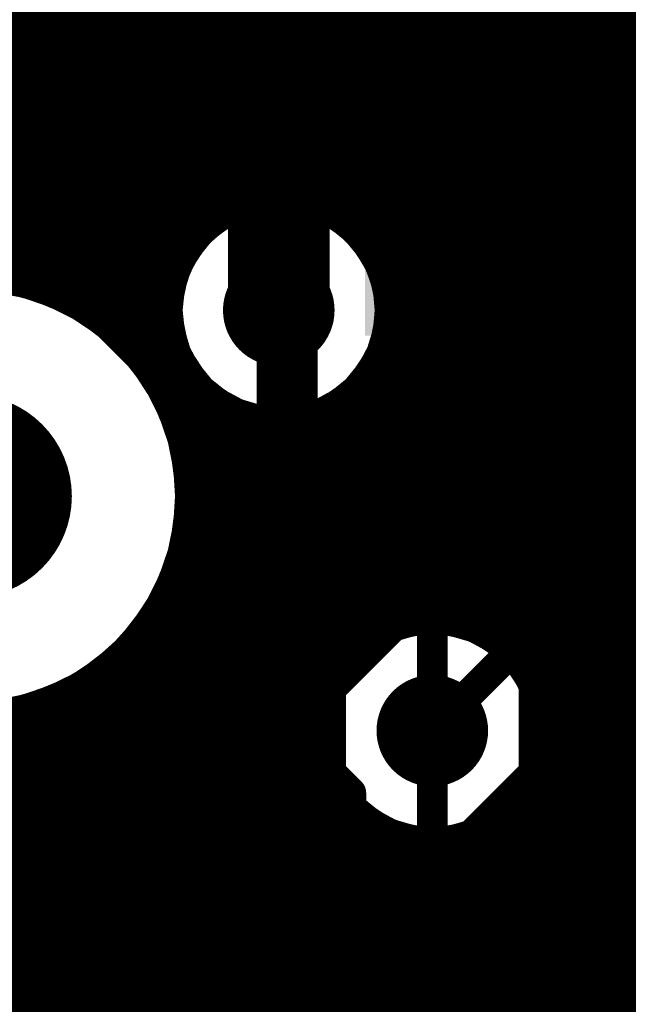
# Model space of a CAD drawing. Header units: millimetres. Extents: x 1.27 to 3.86, y 0.66 to 4.7.
# Tile 184 of 236: x 3.52 to 3.64, y 3.41 to 3.6. Entities that reach past the tile are written whole.
import ezdxf

# ---------------------------------------------------------------- set-up
doc = ezdxf.new("R2010")
doc.units = ezdxf.units.MM
doc.header["$MEASUREMENT"] = 0
for name, color, linetype in [('BottomLayer', 5, 'Continuous'), ('MidLayer1', 16, 'Continuous'), ('MidLayer2', 76, 'Continuous'), ('MidLayer3', 90, 'Continuous'), ('MidLayer4', 156, 'Continuous'), ('MidLayer5', 130, 'Continuous'), ('MidLayer6', 216, 'Continuous'), ('MultiLayer', 9, 'Continuous'), ('PadHoleLayer', 156, 'Continuous'), ('TopLayer', 1, 'Continuous'), ('ViaHoleLayer', 16, 'Continuous')]:
    doc.layers.add(name, color=color, linetype=linetype)

# ---------------------------------------------------------------- blocks, each defined once
blk = doc.blocks.new('0201L_56')
at = {"layer": 'TopLayer'}
for points in [[(-0.00394, -0.0063), (-0.00394, 0.0063), (-0.01811, -0.0063), (-0.01811, 0.0063)], [(0.01811, -0.0063), (0.01811, 0.0063), (0.00394, -0.0063), (0.00394, 0.0063)]]:
    blk.add_solid(points, dxfattribs=at)
blk = doc.blocks.new('0402_121')
at = {"layer": 'TopLayer'}
for points in [[(-0.00787, -0.01181), (-0.00787, 0.01181), (-0.03937, -0.01181), (-0.03937, 0.01181)], [(0.03937, -0.01181), (0.03937, 0.01181), (0.00787, -0.01181), (0.00787, 0.01181)]]:
    blk.add_solid(points, dxfattribs=at)
blk = doc.blocks.new('S______QSH_030_01_X_D_A_B_201')
at = {"layer": 'PadHoleLayer', "const_width": 0.02008}
blk.add_lwpolyline([(0.09508, 0.39626, 1), (0.11516, 0.39626, 1)], format="xyb", close=True, dxfattribs=at)
blk = doc.blocks.new('0201_S____B_272')
at = {"layer": 'BottomLayer'}
for points in [[(-0.02205, 0.00827), (-0.02205, -0.00827), (-0.00394, 0.00827), (-0.00394, -0.00827)], [(0.00394, 0.00827), (0.00394, -0.00827), (0.02205, 0.00827), (0.02205, -0.00827)]]:
    blk.add_solid(points, dxfattribs=at)
blk = doc.blocks.new('0201_S____B_273')
at = {"layer": 'BottomLayer'}
for points in [[(-0.02205, 0.00827), (-0.02205, -0.00827), (-0.00394, 0.00827), (-0.00394, -0.00827)], [(0.00394, 0.00827), (0.00394, -0.00827), (0.02205, 0.00827), (0.02205, -0.00827)]]:
    blk.add_solid(points, dxfattribs=at)
blk = doc.blocks.new('0402_352')
at = {"layer": 'TopLayer'}
for points in [[(-0.00787, -0.01181), (-0.00787, 0.01181), (-0.03937, -0.01181), (-0.03937, 0.01181)], [(0.03937, -0.01181), (0.03937, 0.01181), (0.00787, -0.01181), (0.00787, 0.01181)]]:
    blk.add_solid(points, dxfattribs=at)
blk = doc.blocks.new('0402L_B_355')
at = {"layer": 'BottomLayer'}
for points in [[(-0.0315, 0.00984), (-0.0315, -0.00984), (-0.00787, 0.00984), (-0.00787, -0.00984)], [(0.00787, 0.00984), (0.00787, -0.00984), (0.0315, 0.00984), (0.0315, -0.00984)]]:
    blk.add_solid(points, dxfattribs=at)
blk = doc.blocks.new('0402L_B_356')
at = {"layer": 'BottomLayer'}
for points in [[(-0.0315, 0.00984), (-0.0315, -0.00984), (-0.00787, 0.00984), (-0.00787, -0.00984)], [(0.00787, 0.00984), (0.00787, -0.00984), (0.0315, 0.00984), (0.0315, -0.00984)]]:
    blk.add_solid(points, dxfattribs=at)

msp = doc.modelspace()

# ---------------------------------------------------------------- linework, layer by layer
at = {"layer": 'BottomLayer'}
for points, const_width in [([(3.56664, 3.66084), (3.627, 3.60048)], 0.006), ([(3.55169, 3.579), (3.55169, 3.614)], 0.012), ([(3.592, 3.57699), (3.592, 3.61226)], 0.006), ([(3.627, 3.57699), (3.627, 3.60048)], 0.006), ([(3.55169, 3.579), (3.56673, 3.56395)], 0.012), ([(3.56673, 3.54694), (3.56673, 3.56395)], 0.012), ([(3.565, 3.48901), (3.627, 3.55101)], 0.006), ([(3.592, 3.5337), (3.592, 3.55101)], 0.006), ([(3.61946, 3.50847), (3.662, 3.55101)], 0.006), ([(3.553, 3.4947), (3.592, 3.5337)], 0.006), ([(3.577, 3.47228), (3.61319, 3.50847)], 0.006), ([(3.61319, 3.50847), (3.61946, 3.50847)], 0.006), ([(3.553, 3.43685), (3.553, 3.4947)], 0.006), ([(3.565, 3.45075), (3.565, 3.48901)], 0.006), ([(3.577, 3.45572), (3.577, 3.47228)], 0.006), ([(3.597, 3.40154), (3.597, 3.464)], 0.006), ([(3.577, 3.45572), (3.58096, 3.45176)], 0.006), ([(3.58096, 3.37827), (3.58096, 3.45176)], 0.006), ([(3.565, 3.45075), (3.56896, 3.44679)], 0.006), ([(3.56896, 3.38703), (3.56896, 3.44679)], 0.006), ([(3.553, 3.43685), (3.55696, 3.43289)], 0.006), ([(3.55696, 3.40638), (3.55696, 3.43289)], 0.006)]:
    msp.add_lwpolyline(points, dxfattribs=dict(at, const_width=const_width))
for points, const_width in [([(3.6255, 3.60048, 1), (3.6285, 3.60048, 1)], 0.003), ([(3.6255, 3.60048, 1), (3.6285, 3.60048, 1)], 0.003), ([(3.54869, 3.579, 1), (3.55469, 3.579, 1)], 0.006), ([(3.54869, 3.579, 1), (3.55469, 3.579, 1)], 0.006), ([(3.5905, 3.57699, 1), (3.5935, 3.57699, 1)], 0.003), ([(3.6255, 3.57699, 1), (3.6285, 3.57699, 1)], 0.003), ([(3.56373, 3.56395, 1), (3.56973, 3.56395, 1)], 0.006), ([(3.56373, 3.56395, 1), (3.56973, 3.56395, 1)], 0.006), ([(3.56123, 3.54694, 1), (3.57223, 3.54694, 1)], 0.011), ([(3.5905, 3.55101, 1), (3.5935, 3.55101, 1)], 0.003), ([(3.6255, 3.55101, 1), (3.6285, 3.55101, 1)], 0.003), ([(3.56373, 3.54694, 1), (3.56973, 3.54694, 1)], 0.006), ([(3.5905, 3.5337, 1), (3.5935, 3.5337, 1)], 0.003), ([(3.5905, 3.5337, 1), (3.5935, 3.5337, 1)], 0.003), ([(3.61169, 3.50847, 1), (3.61469, 3.50847, 1)], 0.003), ([(3.61169, 3.50847, 1), (3.61469, 3.50847, 1)], 0.003), ([(3.61796, 3.50847, 1), (3.62096, 3.50847, 1)], 0.003), ([(3.61796, 3.50847, 1), (3.62096, 3.50847, 1)], 0.003), ([(3.5515, 3.4947, 1), (3.5545, 3.4947, 1)], 0.003), ([(3.5515, 3.4947, 1), (3.5545, 3.4947, 1)], 0.003), ([(3.5635, 3.48901, 1), (3.5665, 3.48901, 1)], 0.003), ([(3.5635, 3.48901, 1), (3.5665, 3.48901, 1)], 0.003), ([(3.5755, 3.47228, 1), (3.5785, 3.47228, 1)], 0.003), ([(3.5755, 3.47228, 1), (3.5785, 3.47228, 1)], 0.003), ([(3.5915, 3.464, 1), (3.6025, 3.464, 1)], 0.011), ([(3.5955, 3.464, 1), (3.5985, 3.464, 1)], 0.003), ([(3.5755, 3.45572, 1), (3.5785, 3.45572, 1)], 0.003), ([(3.5755, 3.45572, 1), (3.5785, 3.45572, 1)], 0.003), ([(3.57946, 3.45176, 1), (3.58246, 3.45176, 1)], 0.003), ([(3.57946, 3.45176, 1), (3.58246, 3.45176, 1)], 0.003), ([(3.5635, 3.45075, 1), (3.5665, 3.45075, 1)], 0.003), ([(3.5635, 3.45075, 1), (3.5665, 3.45075, 1)], 0.003), ([(3.56746, 3.44679, 1), (3.57046, 3.44679, 1)], 0.003), ([(3.56746, 3.44679, 1), (3.57046, 3.44679, 1)], 0.003), ([(3.5515, 3.43685, 1), (3.5545, 3.43685, 1)], 0.003), ([(3.5515, 3.43685, 1), (3.5545, 3.43685, 1)], 0.003), ([(3.55546, 3.43289, 1), (3.55846, 3.43289, 1)], 0.003), ([(3.55546, 3.43289, 1), (3.55846, 3.43289, 1)], 0.003)]:
    msp.add_lwpolyline(points, format="xyb", close=True, dxfattribs=dict(at, const_width=const_width))
at = {"layer": 'MidLayer1', "const_width": 0.008}
for points in [[(3.635, 3.30344), (3.635, 3.80821)], [(3.63, 3.30757), (3.63, 3.80321)], [(3.625, 3.30987), (3.625, 3.79821)], [(3.62, 3.464), (3.62, 3.79321)], [(3.615, 3.47832), (3.615, 3.78821)], [(3.61, 3.48297), (3.61, 3.78321)], [(3.605, 3.48556), (3.605, 3.77821)], [(3.6, 3.4868), (3.6, 3.74812)], [(3.595, 3.48691), (3.595, 3.74312)], [(3.59, 3.48591), (3.59, 3.73812)], [(3.585, 3.56091), (3.585, 3.73312)], [(3.58, 3.56573), (3.58, 3.72812)], [(3.575, 3.5684), (3.575, 3.72312)], [(3.57, 3.56971), (3.57, 3.71812)], [(3.565, 3.56987), (3.565, 3.71312)], [(3.56, 3.56893), (3.56, 3.70812)], [(3.555, 3.56672), (3.555, 3.70312)], [(3.55, 3.56272), (3.55, 3.69812)], [(3.545, 3.55447), (3.545, 3.69312)], [(3.54, 3.53881), (3.54, 3.63125)], [(3.535, 3.54389), (3.535, 3.62423)], [(3.53, 3.54764), (3.53, 3.62059)], [(3.515, 3.55381), (3.515, 3.61821)], [(3.52, 3.55245), (3.52, 3.61786)], [(3.525, 3.55043), (3.525, 3.61861)], [(3.48725, 3.605), (3.82701, 3.605)], [(3.48196, 3.6), (3.82701, 3.6)], [(3.44688, 3.595), (3.82701, 3.595)], [(3.48792, 3.59), (3.82701, 3.59)], [(3.49259, 3.585), (3.82701, 3.585)], [(3.49518, 3.58), (3.82701, 3.58)], [(3.49643, 3.575), (3.82701, 3.575)], [(3.49654, 3.57), (3.82701, 3.57)], [(3.49554, 3.565), (3.55249, 3.565)], [(3.58097, 3.565), (3.82701, 3.565)], [(3.49326, 3.56), (3.5478, 3.56)], [(3.58566, 3.56), (3.82701, 3.56)], [(3.48914, 3.555), (3.54519, 3.555)], [(3.58827, 3.555), (3.82701, 3.555)], [(3.52589, 3.55), (3.54394, 3.55)], [(3.58953, 3.55), (3.82701, 3.55)], [(3.53367, 3.545), (3.54381, 3.545)], [(3.58965, 3.545), (3.82701, 3.545)], [(3.53896, 3.54), (3.5448, 3.54)], [(3.58866, 3.54), (3.82701, 3.54)], [(3.545, 3.53144), (3.545, 3.53941)], [(3.54285, 3.535), (3.54707, 3.535)], [(3.58639, 3.535), (3.82701, 3.535)], [(3.585, 3.48362), (3.585, 3.53296)], [(3.54574, 3.53), (3.55117, 3.53)], [(3.55, 3.51592), (3.55, 3.53116)], [(3.58229, 3.53), (3.82701, 3.53)], [(3.58, 3.47949), (3.58, 3.52815)], [(3.555, 2.96361), (3.555, 3.52716)], [(3.54785, 3.525), (3.55983, 3.525)], [(3.56, 2.97441), (3.56, 3.52495)], [(3.565, 2.97891), (3.565, 3.524)], [(3.57, 2.98142), (3.57, 3.52417)], [(3.57364, 3.525), (3.82701, 3.525)], [(3.575, 3.47071), (3.575, 3.52548)], [(3.54928, 3.52), (3.82701, 3.52)], [(3.55011, 3.515), (3.82701, 3.515)], [(3.55036, 3.51), (3.82701, 3.51)], [(3.55, 2.75507), (3.55, 3.5046)], [(3.55005, 3.505), (3.82701, 3.505)], [(3.54916, 3.5), (3.82701, 3.5)], [(3.54766, 3.495), (3.82701, 3.495)], [(3.545, 2.73673), (3.545, 3.48909)], [(3.54548, 3.49), (3.82701, 3.49)], [(3.5425, 3.485), (3.58762, 3.485)], [(3.60638, 3.485), (3.82701, 3.485)], [(3.54, 2.7447), (3.54, 3.48172)], [(3.53849, 3.48), (3.58048, 3.48)], [(3.61352, 3.48), (3.82701, 3.48)], [(3.535, 2.75004), (3.535, 3.47663)], [(3.53301, 3.475), (3.5768, 3.475)], [(3.6172, 3.475), (3.82701, 3.475)], [(3.53, 2.75393), (3.53, 3.47288)], [(3.52482, 3.47), (3.5748, 3.47)], [(3.525, 2.7568), (3.525, 3.47009)], [(3.6192, 3.47), (3.82701, 3.47)], [(3.52, 2.75888), (3.52, 3.46807)], [(3.515, 2.76027), (3.515, 3.46671)], [(3.28033, 3.465), (3.57402, 3.465)], [(3.61998, 3.465), (3.82701, 3.465)], [(3.62, 3.3109), (3.62, 3.464)], [(3.47298, 3.46), (3.57435, 3.46)], [(3.61965, 3.46), (3.82701, 3.46)], [(3.575, 3.18428), (3.575, 3.45729)], [(3.48484, 3.455), (3.57583, 3.455)], [(3.61817, 3.455), (3.82701, 3.455)], [(3.48944, 3.45), (3.57875, 3.45)], [(3.58, 3.18976), (3.58, 3.44851)], [(3.615, 3.31082), (3.615, 3.44968)], [(3.61525, 3.45), (3.82701, 3.45)], [(3.49202, 3.445), (3.58404, 3.445)], [(3.585, 3.19278), (3.585, 3.44438)], [(3.60996, 3.445), (3.827, 3.445)], [(3.61, 3.30962), (3.61, 3.44503)], [(3.605, 3.3071), (3.605, 3.44244)], [(3.59, 3.19436), (3.59, 3.44209)], [(3.595, 3.29171), (3.595, 3.44109)], [(3.6, 3.30259), (3.6, 3.4412)], [(3.49325, 3.44), (3.827, 3.44)], [(3.49337, 3.435), (3.827, 3.435)], [(3.49239, 3.43), (3.827, 3.43)], [(3.49013, 3.425), (3.827, 3.425)], [(3.48608, 3.42), (3.827, 3.42)], [(3.47774, 3.415), (3.827, 3.415)], [(3.46228, 3.41), (3.827, 3.41)]]:
    msp.add_lwpolyline(points, dxfattribs=at)
at = {"layer": 'MidLayer1'}
for points, const_width in [([(3.58973, 3.54694, 1), (3.54373, 3.54694, 1)], 0.008), ([(3.558, 3.56893, 1), (3.562, 3.56893, 1)], 0.004), ([(3.563, 3.56987, 1), (3.567, 3.56987, 1)], 0.004), ([(3.568, 3.56971, 1), (3.572, 3.56971, 1)], 0.004), ([(3.553, 3.56672, 1), (3.557, 3.56672, 1)], 0.004), ([(3.573, 3.5684, 1), (3.577, 3.5684, 1)], 0.004), ([(3.55049, 3.565, 1), (3.55449, 3.565, 1)], 0.004), ([(3.578, 3.56573, 1), (3.582, 3.56573, 1)], 0.004), ([(3.57897, 3.565, 1), (3.58297, 3.565, 1)], 0.004), ([(3.548, 3.56272, 1), (3.552, 3.56272, 1)], 0.004), ([(3.583, 3.56091, 1), (3.587, 3.56091, 1)], 0.004), ([(3.5458, 3.56, 1), (3.5498, 3.56, 1)], 0.004), ([(3.58366, 3.56, 1), (3.58766, 3.56, 1)], 0.004), ([(3.55036, 3.51026, 1), (3.46136, 3.51026, 1)], 0.008), ([(3.513, 3.55381, 1), (3.517, 3.55381, 1)], 0.004), ([(3.543, 3.55447, 1), (3.547, 3.55447, 1)], 0.004), ([(3.54319, 3.555, 1), (3.54719, 3.555, 1)], 0.004), ([(3.56123, 3.54694, 1), (3.57223, 3.54694, 1)], 0.011), ([(3.58627, 3.555, 1), (3.59027, 3.555, 1)], 0.004), ([(3.518, 3.55245, 1), (3.522, 3.55245, 1)], 0.004), ([(3.523, 3.55043, 1), (3.527, 3.55043, 1)], 0.004), ([(3.52389, 3.55, 1), (3.52789, 3.55, 1)], 0.004), ([(3.54194, 3.55, 1), (3.54594, 3.55, 1)], 0.004), ([(3.58753, 3.55, 1), (3.59153, 3.55, 1)], 0.004), ([(3.528, 3.54764, 1), (3.532, 3.54764, 1)], 0.004), ([(3.54173, 3.54694, 1), (3.54573, 3.54694, 1)], 0.004), ([(3.58773, 3.54694, 1), (3.59173, 3.54694, 1)], 0.004), ([(3.53167, 3.545, 1), (3.53567, 3.545, 1)], 0.004), ([(3.533, 3.54389, 1), (3.537, 3.54389, 1)], 0.004), ([(3.54181, 3.545, 1), (3.54581, 3.545, 1)], 0.004), ([(3.58765, 3.545, 1), (3.59165, 3.545, 1)], 0.004), ([(3.53696, 3.54, 1), (3.54096, 3.54, 1)], 0.004), ([(3.5428, 3.54, 1), (3.5468, 3.54, 1)], 0.004), ([(3.58666, 3.54, 1), (3.59066, 3.54, 1)], 0.004), ([(3.538, 3.53881, 1), (3.542, 3.53881, 1)], 0.004), ([(3.543, 3.53941, 1), (3.547, 3.53941, 1)], 0.004), ([(3.54085, 3.535, 1), (3.54485, 3.535, 1)], 0.004), ([(3.54507, 3.535, 1), (3.54907, 3.535, 1)], 0.004), ([(3.58439, 3.535, 1), (3.58839, 3.535, 1)], 0.004), ([(3.583, 3.53296, 1), (3.587, 3.53296, 1)], 0.004), ([(3.543, 3.53144, 1), (3.547, 3.53144, 1)], 0.004), ([(3.54374, 3.53, 1), (3.54774, 3.53, 1)], 0.004), ([(3.548, 3.53116, 1), (3.552, 3.53116, 1)], 0.004), ([(3.54917, 3.53, 1), (3.55317, 3.53, 1)], 0.004), ([(3.58029, 3.53, 1), (3.58429, 3.53, 1)], 0.004), ([(3.578, 3.52815, 1), (3.582, 3.52815, 1)], 0.004), ([(3.553, 3.52716, 1), (3.557, 3.52716, 1)], 0.004), ([(3.54585, 3.525, 1), (3.54985, 3.525, 1)], 0.004), ([(3.55783, 3.525, 1), (3.56183, 3.525, 1)], 0.004), ([(3.558, 3.52495, 1), (3.562, 3.52495, 1)], 0.004), ([(3.563, 3.524, 1), (3.567, 3.524, 1)], 0.004), ([(3.568, 3.52417, 1), (3.572, 3.52417, 1)], 0.004), ([(3.57164, 3.525, 1), (3.57564, 3.525, 1)], 0.004), ([(3.573, 3.52548, 1), (3.577, 3.52548, 1)], 0.004), ([(3.54728, 3.52, 1), (3.55128, 3.52, 1)], 0.004), ([(3.548, 3.51592, 1), (3.552, 3.51592, 1)], 0.004), ([(3.54811, 3.515, 1), (3.55211, 3.515, 1)], 0.004), ([(3.54836, 3.51026, 1), (3.55236, 3.51026, 1)], 0.004), ([(3.54836, 3.51, 1), (3.55236, 3.51, 1)], 0.004), ([(3.548, 3.5046, 1), (3.552, 3.5046, 1)], 0.004), ([(3.54805, 3.505, 1), (3.55205, 3.505, 1)], 0.004), ([(3.54716, 3.5, 1), (3.55116, 3.5, 1)], 0.004), ([(3.54566, 3.495, 1), (3.54966, 3.495, 1)], 0.004), ([(3.543, 3.48909, 1), (3.547, 3.48909, 1)], 0.004), ([(3.54348, 3.49, 1), (3.54748, 3.49, 1)], 0.004), ([(3.62, 3.464, 1), (3.574, 3.464, 1)], 0.008), ([(3.588, 3.48591, 1), (3.592, 3.48591, 1)], 0.004), ([(3.593, 3.48691, 1), (3.597, 3.48691, 1)], 0.004), ([(3.598, 3.4868, 1), (3.602, 3.4868, 1)], 0.004), ([(3.603, 3.48556, 1), (3.607, 3.48556, 1)], 0.004), ([(3.5405, 3.485, 1), (3.5445, 3.485, 1)], 0.004), ([(3.583, 3.48362, 1), (3.587, 3.48362, 1)], 0.004), ([(3.58562, 3.485, 1), (3.58962, 3.485, 1)], 0.004), ([(3.60438, 3.485, 1), (3.60838, 3.485, 1)], 0.004), ([(3.538, 3.48172, 1), (3.542, 3.48172, 1)], 0.004), ([(3.608, 3.48297, 1), (3.612, 3.48297, 1)], 0.004), ([(3.53649, 3.48, 1), (3.54049, 3.48, 1)], 0.004), ([(3.578, 3.47949, 1), (3.582, 3.47949, 1)], 0.004), ([(3.57848, 3.48, 1), (3.58248, 3.48, 1)], 0.004), ([(3.61152, 3.48, 1), (3.61552, 3.48, 1)], 0.004), ([(3.613, 3.47832, 1), (3.617, 3.47832, 1)], 0.004), ([(3.533, 3.47663, 1), (3.537, 3.47663, 1)], 0.004), ([(3.53101, 3.475, 1), (3.53501, 3.475, 1)], 0.004), ([(3.5748, 3.475, 1), (3.5788, 3.475, 1)], 0.004), ([(3.6152, 3.475, 1), (3.6192, 3.475, 1)], 0.004), ([(3.528, 3.47288, 1), (3.532, 3.47288, 1)], 0.004), ([(3.52282, 3.47, 1), (3.52682, 3.47, 1)], 0.004), ([(3.523, 3.47009, 1), (3.527, 3.47009, 1)], 0.004), ([(3.5728, 3.47, 1), (3.5768, 3.47, 1)], 0.004), ([(3.573, 3.47071, 1), (3.577, 3.47071, 1)], 0.004), ([(3.5915, 3.464, 1), (3.6025, 3.464, 1)], 0.011), ([(3.6172, 3.47, 1), (3.6212, 3.47, 1)], 0.004), ([(3.518, 3.46807, 1), (3.522, 3.46807, 1)], 0.004), ([(3.513, 3.46671, 1), (3.517, 3.46671, 1)], 0.004), ([(3.572, 3.464, 1), (3.576, 3.464, 1)], 0.004), ([(3.57202, 3.465, 1), (3.57602, 3.465, 1)], 0.004), ([(3.61798, 3.465, 1), (3.62198, 3.465, 1)], 0.004), ([(3.618, 3.464, 1), (3.622, 3.464, 1)], 0.004), ([(3.618, 3.464, 1), (3.622, 3.464, 1)], 0.004), ([(3.618, 3.464, 1), (3.622, 3.464, 1)], 0.004), ([(3.57235, 3.46, 1), (3.57635, 3.46, 1)], 0.004), ([(3.61765, 3.46, 1), (3.62165, 3.46, 1)], 0.004), ([(3.573, 3.45729, 1), (3.577, 3.45729, 1)], 0.004), ([(3.57383, 3.455, 1), (3.57783, 3.455, 1)], 0.004), ([(3.61617, 3.455, 1), (3.62017, 3.455, 1)], 0.004), ([(3.57675, 3.45, 1), (3.58075, 3.45, 1)], 0.004), ([(3.578, 3.44851, 1), (3.582, 3.44851, 1)], 0.004), ([(3.613, 3.44968, 1), (3.617, 3.44968, 1)], 0.004), ([(3.61325, 3.45, 1), (3.61725, 3.45, 1)], 0.004), ([(3.58204, 3.445, 1), (3.58604, 3.445, 1)], 0.004), ([(3.583, 3.44438, 1), (3.587, 3.44438, 1)], 0.004), ([(3.60796, 3.445, 1), (3.61196, 3.445, 1)], 0.004), ([(3.608, 3.44503, 1), (3.612, 3.44503, 1)], 0.004), ([(3.603, 3.44244, 1), (3.607, 3.44244, 1)], 0.004), ([(3.588, 3.44209, 1), (3.592, 3.44209, 1)], 0.004), ([(3.593, 3.44109, 1), (3.597, 3.44109, 1)], 0.004), ([(3.598, 3.4412, 1), (3.602, 3.4412, 1)], 0.004)]:
    msp.add_lwpolyline(points, format="xyb", close=True, dxfattribs=dict(at, const_width=const_width))
at = {"layer": 'MidLayer2'}
for p, q in [((3.55819, 3.56392), (3.488, 3.63411)), ((3.56301, 3.56566), (3.55943, 3.56458)), ((3.56673, 3.56603), (3.56301, 3.56566)), ((3.57046, 3.56566), (3.56673, 3.56603)), ((3.57404, 3.56458), (3.57046, 3.56566)), ((3.55943, 3.56458), (3.55819, 3.56392)), ((3.57734, 3.56281), (3.57404, 3.56458)), ((3.58023, 3.56044), (3.57734, 3.56281)), ((3.58261, 3.55755), (3.58023, 3.56044)), ((3.58437, 3.55425), (3.58261, 3.55755)), ((3.58546, 3.55066), (3.58437, 3.55425)), ((3.58582, 3.54694), (3.58546, 3.55066)), ((3.58546, 3.54321), (3.58582, 3.54694)), ((3.58437, 3.53963), (3.58546, 3.54321)), ((3.58371, 3.5384), (3.58437, 3.53963)), ((3.58471, 3.5374), (3.58371, 3.5384)), ((3.58471, 3.48351), (3.58471, 3.5374)), ((3.58871, 3.48111), (3.58471, 3.48351)), ((3.58969, 3.48164), (3.58871, 3.48111)), ((3.59328, 3.48273), (3.58969, 3.48164)), ((3.597, 3.48309), (3.59328, 3.48273)), ((3.60072, 3.48273), (3.597, 3.48309)), ((3.60431, 3.48164), (3.60072, 3.48273)), ((3.60761, 3.47987), (3.60431, 3.48164)), ((3.6105, 3.4775), (3.60761, 3.47987)), ((3.61287, 3.47461), (3.6105, 3.4775)), ((3.61464, 3.47131), (3.61287, 3.47461)), ((3.61573, 3.46772), (3.61464, 3.47131)), ((3.61609, 3.464), (3.61573, 3.46772)), ((3.61573, 3.46028), (3.61609, 3.464)), ((3.61464, 3.45669), (3.61573, 3.46028)), ((3.61287, 3.45339), (3.61464, 3.45669)), ((3.6105, 3.4505), (3.61287, 3.45339)), ((3.60761, 3.44813), (3.6105, 3.4505)), ((3.58471, 3.44449), (3.58871, 3.44689)), ((3.58871, 3.44689), (3.58969, 3.44636)), ((3.58969, 3.44636), (3.59328, 3.44527)), ((3.60072, 3.44527), (3.60431, 3.44636)), ((3.60431, 3.44636), (3.60761, 3.44813)), ((3.58471, 3.40681), (3.58471, 3.44449)), ((3.59328, 3.44527), (3.597, 3.44491)), ((3.597, 3.44491), (3.60072, 3.44527))]:
    msp.add_line(p, q, dxfattribs=at)
at = {"layer": 'MidLayer2', "const_width": 0.006}
for points in [[(3.48519, 3.59198), (3.56806, 3.50911)], [(3.56806, 3.40777), (3.56806, 3.50911)], [(3.49331, 3.46795), (3.55606, 3.40519)], [(3.56806, 3.40777), (3.67341, 3.30242)]]:
    msp.add_lwpolyline(points, dxfattribs=at)
at = {"layer": 'MidLayer2'}
for points, const_width in [([(3.56123, 3.54694, 1), (3.57223, 3.54694, 1)], 0.011), ([(3.56656, 3.50911, 1), (3.56956, 3.50911, 1)], 0.003), ([(3.56656, 3.50911, 1), (3.56956, 3.50911, 1)], 0.003), ([(3.5915, 3.464, 1), (3.6025, 3.464, 1)], 0.011), ([(3.56656, 3.40777, 1), (3.56956, 3.40777, 1)], 0.003), ([(3.56656, 3.40777, 1), (3.56956, 3.40777, 1)], 0.003)]:
    msp.add_lwpolyline(points, format="xyb", close=True, dxfattribs=dict(at, const_width=const_width))
at = {"layer": 'MidLayer3', "const_width": 0.006}
for points in [[(3.54926, 3.61343), (3.617, 3.54569)], [(3.46614, 3.59297), (3.55268, 3.59297)], [(3.55268, 3.59297), (3.597, 3.54865)], [(3.597, 3.464), (3.597, 3.54865)], [(3.617, 3.45572), (3.617, 3.54569)], [(3.57805, 3.41676), (3.617, 3.45572)], [(3.43457, 3.41676), (3.57805, 3.41676)]]:
    msp.add_lwpolyline(points, dxfattribs=at)
at = {"layer": 'MidLayer3'}
for points, const_width in [([(3.55118, 3.59297, 1), (3.55418, 3.59297, 1)], 0.003), ([(3.55118, 3.59297, 1), (3.55418, 3.59297, 1)], 0.003), ([(3.56123, 3.54694, 1), (3.57223, 3.54694, 1)], 0.011), ([(3.5955, 3.54865, 1), (3.5985, 3.54865, 1)], 0.003), ([(3.5955, 3.54865, 1), (3.5985, 3.54865, 1)], 0.003), ([(3.6155, 3.54569, 1), (3.6185, 3.54569, 1)], 0.003), ([(3.6155, 3.54569, 1), (3.6185, 3.54569, 1)], 0.003), ([(3.5915, 3.464, 1), (3.6025, 3.464, 1)], 0.011), ([(3.5955, 3.464, 1), (3.5985, 3.464, 1)], 0.003), ([(3.6155, 3.45572, 1), (3.6185, 3.45572, 1)], 0.003), ([(3.6155, 3.45572, 1), (3.6185, 3.45572, 1)], 0.003), ([(3.57655, 3.41676, 1), (3.57955, 3.41676, 1)], 0.003), ([(3.57655, 3.41676, 1), (3.57955, 3.41676, 1)], 0.003)]:
    msp.add_lwpolyline(points, format="xyb", close=True, dxfattribs=dict(at, const_width=const_width))
at = {"layer": 'MidLayer4'}
for p, q in [((3.56673, 3.56631), (3.55932, 3.56484)), ((3.57415, 3.56484), (3.56673, 3.56631)), ((3.55932, 3.56484), (3.55303, 3.56064)), ((3.58043, 3.56064), (3.57415, 3.56484)), ((3.55303, 3.56064), (3.54884, 3.55435)), ((3.58463, 3.55435), (3.58043, 3.56064)), ((3.54884, 3.55435), (3.54736, 3.54694)), ((3.58611, 3.54694), (3.58463, 3.55435)), ((3.51643, 3.54972), (3.50586, 3.55111)), ((3.52629, 3.54564), (3.51643, 3.54972)), ((3.53475, 3.53915), (3.52629, 3.54564)), ((3.54736, 3.54694), (3.54884, 3.53953)), ((3.58463, 3.53953), (3.58611, 3.54694)), ((3.54124, 3.53069), (3.53475, 3.53915)), ((3.54884, 3.53953), (3.55303, 3.53324)), ((3.58043, 3.53324), (3.58463, 3.53953)), ((3.55303, 3.53324), (3.55932, 3.52904)), ((3.57415, 3.52904), (3.58043, 3.53324)), ((3.54532, 3.52083), (3.54124, 3.53069)), ((3.55932, 3.52904), (3.56673, 3.52757)), ((3.56673, 3.52757), (3.57415, 3.52904)), ((3.54671, 3.51026), (3.54532, 3.52083)), ((3.54532, 3.49969), (3.54671, 3.51026)), ((3.54124, 3.48984), (3.54532, 3.49969)), ((3.53475, 3.48138), (3.54124, 3.48984)), ((3.597, 3.48337), (3.58959, 3.4819)), ((3.60441, 3.4819), (3.597, 3.48337)), ((3.52629, 3.47488), (3.53475, 3.48138)), ((3.58959, 3.4819), (3.5833, 3.4777)), ((3.6107, 3.4777), (3.60441, 3.4819)), ((3.5833, 3.4777), (3.5791, 3.47141)), ((3.6149, 3.47141), (3.6107, 3.4777)), ((3.51643, 3.4708), (3.52629, 3.47488)), ((3.50586, 3.46941), (3.51643, 3.4708)), ((3.5791, 3.47141), (3.57763, 3.464)), ((3.61637, 3.464), (3.6149, 3.47141)), ((3.57763, 3.464), (3.5791, 3.45659)), ((3.6149, 3.45659), (3.61637, 3.464)), ((3.5791, 3.45659), (3.5833, 3.4503)), ((3.6107, 3.4503), (3.6149, 3.45659)), ((3.5833, 3.4503), (3.58959, 3.4461)), ((3.60441, 3.4461), (3.6107, 3.4503)), ((3.58959, 3.4461), (3.597, 3.44463)), ((3.597, 3.44463), (3.60441, 3.4461))]:
    msp.add_line(p, q, dxfattribs=at)
at = {"layer": 'MidLayer4', "const_width": 0.011}
for points in [[(3.56123, 3.54694, 1), (3.57223, 3.54694, 1)], [(3.5915, 3.464, 1), (3.6025, 3.464, 1)]]:
    msp.add_lwpolyline(points, format="xyb", close=True, dxfattribs=at)
at = {"layer": 'MidLayer5'}
for points, const_width in [([(3.56673, 3.54694), (3.56673, 3.64366)], 0.02), ([(3.51135, 3.57003), (3.54991, 3.53146)], 0.006), ([(3.54991, 3.46339), (3.54991, 3.53146)], 0.006), ([(3.46355, 3.48038), (3.55671, 3.38722)], 0.006), ([(3.54991, 3.46339), (3.72794, 3.28536)], 0.006)]:
    msp.add_lwpolyline(points, dxfattribs=dict(at, const_width=const_width))
for points, const_width in [([(3.56123, 3.54694, 1), (3.57223, 3.54694, 1)], 0.011), ([(3.56173, 3.54694, 1), (3.57173, 3.54694, 1)], 0.01), ([(3.54841, 3.53146, 1), (3.55141, 3.53146, 1)], 0.003), ([(3.54841, 3.53146, 1), (3.55141, 3.53146, 1)], 0.003), ([(3.5915, 3.464, 1), (3.6025, 3.464, 1)], 0.011), ([(3.54841, 3.46339, 1), (3.55141, 3.46339, 1)], 0.003), ([(3.54841, 3.46339, 1), (3.55141, 3.46339, 1)], 0.003)]:
    msp.add_lwpolyline(points, format="xyb", close=True, dxfattribs=dict(at, const_width=const_width))
at = {"layer": 'MidLayer6'}
for p, q in [((3.56301, 3.56566), (3.55943, 3.56458)), ((3.56673, 3.56603), (3.56301, 3.56566)), ((3.57046, 3.56566), (3.56673, 3.56603)), ((3.57404, 3.56458), (3.57046, 3.56566)), ((3.55943, 3.56458), (3.55613, 3.56281)), ((3.57734, 3.56281), (3.57404, 3.56458)), ((3.55613, 3.56281), (3.55323, 3.56044)), ((3.58023, 3.56044), (3.57734, 3.56281)), ((3.55323, 3.56044), (3.55086, 3.55755)), ((3.58261, 3.55755), (3.58023, 3.56044)), ((3.55086, 3.55755), (3.54909, 3.55425)), ((3.58437, 3.55425), (3.58261, 3.55755)), ((3.54909, 3.55425), (3.54801, 3.55066)), ((3.58546, 3.55066), (3.58437, 3.55425)), ((3.51637, 3.54946), (3.51116, 3.5505)), ((3.52139, 3.54776), (3.51637, 3.54946)), ((3.54801, 3.55066), (3.54764, 3.54694)), ((3.58582, 3.54694), (3.58546, 3.55066)), ((3.52615, 3.54541), (3.52139, 3.54776)), ((3.54764, 3.54694), (3.54801, 3.54321)), ((3.58546, 3.54321), (3.58582, 3.54694)), ((3.53057, 3.54246), (3.52615, 3.54541)), ((3.53456, 3.53896), (3.53057, 3.54246)), ((3.54801, 3.54321), (3.54909, 3.53963)), ((3.58437, 3.53963), (3.58546, 3.54321)), ((3.54909, 3.53963), (3.55086, 3.53633)), ((3.58261, 3.53633), (3.58437, 3.53963)), ((3.53806, 3.53497), (3.53456, 3.53896)), ((3.55086, 3.53633), (3.55323, 3.53344)), ((3.58023, 3.53344), (3.58261, 3.53633)), ((3.54101, 3.53055), (3.53806, 3.53497)), ((3.55323, 3.53344), (3.55613, 3.53106)), ((3.57734, 3.53106), (3.58023, 3.53344)), ((3.54336, 3.52579), (3.54101, 3.53055)), ((3.55613, 3.53106), (3.55943, 3.5293)), ((3.57404, 3.5293), (3.57734, 3.53106)), ((3.55943, 3.5293), (3.56301, 3.52821)), ((3.56301, 3.52821), (3.56673, 3.52785)), ((3.56673, 3.52785), (3.57046, 3.52821)), ((3.57046, 3.52821), (3.57404, 3.5293)), ((3.54507, 3.52077), (3.54336, 3.52579)), ((3.5461, 3.51556), (3.54507, 3.52077)), ((3.54645, 3.51026), (3.5461, 3.51556)), ((3.5461, 3.50496), (3.54645, 3.51026)), ((3.54507, 3.49976), (3.5461, 3.50496)), ((3.54336, 3.49473), (3.54507, 3.49976)), ((3.54101, 3.48997), (3.54336, 3.49473)), ((3.53806, 3.48555), (3.54101, 3.48997)), ((3.53456, 3.48156), (3.53806, 3.48555)), ((3.53057, 3.47806), (3.53456, 3.48156)), ((3.58969, 3.48164), (3.58639, 3.47987)), ((3.59328, 3.48273), (3.58969, 3.48164)), ((3.597, 3.48309), (3.59328, 3.48273)), ((3.60072, 3.48273), (3.597, 3.48309)), ((3.60431, 3.48164), (3.60072, 3.48273)), ((3.60761, 3.47987), (3.60431, 3.48164)), ((3.58639, 3.47987), (3.5835, 3.4775)), ((3.6105, 3.4775), (3.60761, 3.47987)), ((3.52615, 3.47511), (3.53057, 3.47806)), ((3.5835, 3.4775), (3.58113, 3.47461)), ((3.61287, 3.47461), (3.6105, 3.4775)), ((3.52139, 3.47276), (3.52615, 3.47511)), ((3.58113, 3.47461), (3.57936, 3.47131)), ((3.61464, 3.47131), (3.61287, 3.47461)), ((3.51637, 3.47106), (3.52139, 3.47276)), ((3.51116, 3.47002), (3.51637, 3.47106)), ((3.57936, 3.47131), (3.57827, 3.46772)), ((3.61573, 3.46772), (3.61464, 3.47131)), ((3.57827, 3.46772), (3.57791, 3.464)), ((3.61609, 3.464), (3.61573, 3.46772)), ((3.57791, 3.464), (3.57827, 3.46028)), ((3.61573, 3.46028), (3.61609, 3.464)), ((3.57827, 3.46028), (3.57936, 3.45669)), ((3.61464, 3.45669), (3.61573, 3.46028)), ((3.57936, 3.45669), (3.58113, 3.45339)), ((3.61287, 3.45339), (3.61464, 3.45669)), ((3.58113, 3.45339), (3.5835, 3.4505)), ((3.6105, 3.4505), (3.61287, 3.45339)), ((3.5835, 3.4505), (3.58639, 3.44813)), ((3.60761, 3.44813), (3.6105, 3.4505)), ((3.58639, 3.44813), (3.58969, 3.44636)), ((3.58969, 3.44636), (3.59328, 3.44527)), ((3.60072, 3.44527), (3.60431, 3.44636)), ((3.60431, 3.44636), (3.60761, 3.44813)), ((3.59328, 3.44527), (3.597, 3.44491)), ((3.597, 3.44491), (3.60072, 3.44527))]:
    msp.add_line(p, q, dxfattribs=at)
at = {"layer": 'MidLayer6', "const_width": 0.011}
for points in [[(3.56123, 3.54694, 1), (3.57223, 3.54694, 1)], [(3.5915, 3.464, 1), (3.6025, 3.464, 1)]]:
    msp.add_lwpolyline(points, format="xyb", close=True, dxfattribs=at)
at = {"layer": 'MultiLayer', "const_width": 0.011}
for points in [[(3.56123, 3.54694, 1), (3.57223, 3.54694, 1)], [(3.5915, 3.464, 1), (3.6025, 3.464, 1)]]:
    msp.add_lwpolyline(points, format="xyb", close=True, dxfattribs=at)
at = {"layer": 'TopLayer'}
for p, q in [((3.57101, 3.60631), (3.57101, 3.59535)), ((3.59903, 3.59535), (3.59903, 3.60744)), ((3.57101, 3.59535), (3.56994, 3.59535)), ((3.56994, 3.59535), (3.56994, 3.57073)), ((3.60011, 3.59535), (3.59903, 3.59535)), ((3.60011, 3.56675), (3.60011, 3.59535)), ((3.56994, 3.57073), (3.56988, 3.57042)), ((3.56943, 3.5694), (3.56718, 3.56652)), ((3.56988, 3.57042), (3.56943, 3.5694)), ((3.56108, 3.56509), (3.55999, 3.56471)), ((3.56218, 3.5654), (3.56108, 3.56509)), ((3.56331, 3.56564), (3.56218, 3.5654)), ((3.56444, 3.56581), (3.56331, 3.56564)), ((3.56529, 3.56589), (3.56444, 3.56581)), ((3.56573, 3.56597), (3.56529, 3.56589)), ((3.56718, 3.56652), (3.56573, 3.56597)), ((3.57861, 3.56242), (3.57964, 3.56579)), ((3.57964, 3.56579), (3.58027, 3.56675)), ((3.58027, 3.56675), (3.60011, 3.56675)), ((3.5569, 3.56321), (3.55593, 3.56258)), ((3.5579, 3.56377), (3.5569, 3.56321)), ((3.55893, 3.56427), (3.5579, 3.56377)), ((3.55999, 3.56471), (3.55893, 3.56427)), ((3.55413, 3.56117), (3.55329, 3.56038)), ((3.55501, 3.5619), (3.55413, 3.56117)), ((3.55593, 3.56258), (3.55501, 3.5619)), ((3.57864, 3.56175), (3.57861, 3.56242)), ((3.57934, 3.56117), (3.57864, 3.56175)), ((3.58017, 3.56038), (3.57934, 3.56117)), ((3.5525, 3.55954), (3.55177, 3.55866)), ((3.55329, 3.56038), (3.5525, 3.55954)), ((3.58096, 3.55954), (3.58017, 3.56038)), ((3.5817, 3.55866), (3.58096, 3.55954)), ((3.55109, 3.55774), (3.55047, 3.55677)), ((3.55177, 3.55866), (3.55109, 3.55774)), ((3.58238, 3.55774), (3.5817, 3.55866)), ((3.583, 3.55677), (3.58238, 3.55774)), ((3.5499, 3.55577), (3.5494, 3.55474)), ((3.55047, 3.55677), (3.5499, 3.55577)), ((3.58356, 3.55577), (3.583, 3.55677)), ((3.58407, 3.55474), (3.58356, 3.55577)), ((3.54896, 3.55368), (3.54858, 3.55259)), ((3.5494, 3.55474), (3.54896, 3.55368)), ((3.58451, 3.55368), (3.58407, 3.55474)), ((3.58488, 3.55259), (3.58451, 3.55368)), ((3.54842, 3.552), (3.48692, 3.552)), ((3.54858, 3.55259), (3.54842, 3.552)), ((3.58505, 3.552), (3.58488, 3.55259)), ((3.70169, 3.552), (3.58505, 3.552))]:
    msp.add_line(p, q, dxfattribs=at)
for points, const_width in [([(3.58502, 3.58105), (3.58502, 3.62504)], 0.012), ([(3.56673, 3.54694), (3.56838, 3.54529)], 0.012), ([(3.56838, 3.504), (3.56838, 3.54529)], 0.012), ([(3.56838, 3.43191), (3.56838, 3.504)], 0.012), ([(3.61562, 3.48262), (3.61562, 3.504)], 0.006), ([(3.597, 3.464), (3.61562, 3.48262)], 0.006), ([(3.61562, 3.36021), (3.61562, 3.43191)], 0.006)]:
    msp.add_lwpolyline(points, dxfattribs=dict(at, const_width=const_width))
for points, const_width in [([(3.58202, 3.58105, 1), (3.58802, 3.58105, 1)], 0.006), ([(3.56123, 3.54694, 1), (3.57223, 3.54694, 1)], 0.011), ([(3.56373, 3.54694, 1), (3.56973, 3.54694, 1)], 0.006), ([(3.56538, 3.54529, 1), (3.57138, 3.54529, 1)], 0.006), ([(3.56538, 3.54529, 1), (3.57138, 3.54529, 1)], 0.006), ([(3.56538, 3.504, 1), (3.57138, 3.504, 1)], 0.006), ([(3.56538, 3.504, 1), (3.57138, 3.504, 1)], 0.006), ([(3.61412, 3.504, 1), (3.61712, 3.504, 1)], 0.003), ([(3.61412, 3.48262, 1), (3.61712, 3.48262, 1)], 0.003), ([(3.61412, 3.48262, 1), (3.61712, 3.48262, 1)], 0.003), ([(3.5915, 3.464, 1), (3.6025, 3.464, 1)], 0.011), ([(3.5955, 3.464, 1), (3.5985, 3.464, 1)], 0.003), ([(3.56538, 3.43191, 1), (3.57138, 3.43191, 1)], 0.006), ([(3.61412, 3.43191, 1), (3.61712, 3.43191, 1)], 0.003)]:
    msp.add_lwpolyline(points, format="xyb", close=True, dxfattribs=dict(at, const_width=const_width))
at = {"layer": 'ViaHoleLayer', "const_width": 0.005}
for points in [[(3.56423, 3.54694, 1), (3.56923, 3.54694, 1)], [(3.5945, 3.464, 1), (3.5995, 3.464, 1)]]:
    msp.add_lwpolyline(points, format="xyb", close=True, dxfattribs=at)

# ---------------------------------------------------------------- block references
for name, p, rotation in [('0402L_B_355', (3.532, 3.614), 360), ('0402L_B_356', (3.532, 3.579), 360), ('0201L_56', (3.574, 3.58105), 180), ('0201_S____B_273', (3.592, 3.564), 90), ('0201_S____B_272', (3.627, 3.564), 90), ('S______QSH_030_01_X_D_A_B_201', (3.40074, 3.114), 360), ('0402_121', (3.592, 3.504), 180), ('0402_352', (3.592, 3.43191), 180)]:
    msp.add_blockref(name, p, dxfattribs=dict(rotation=rotation))

doc.saveas('drawing.dxf')
